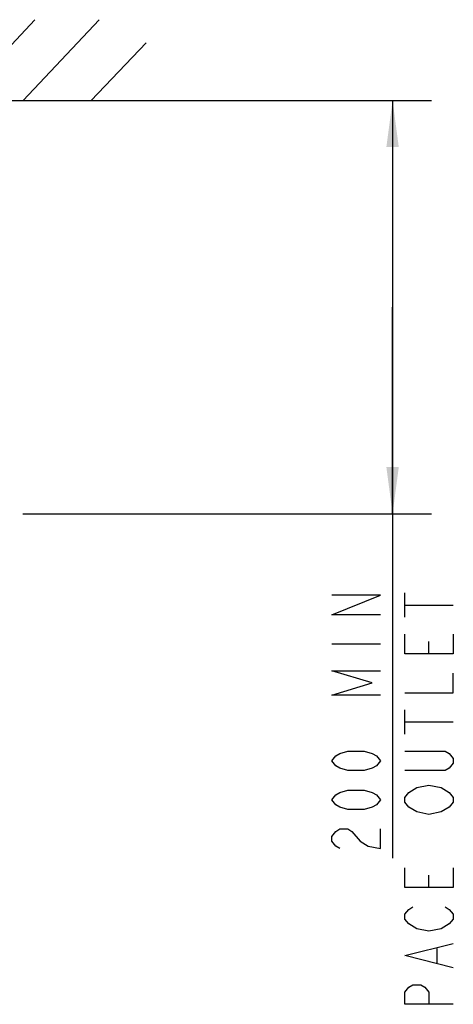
# Model space of a CAD drawing. Header units: inches. Extents: x 0 to 117, y 0 to 83.
# Tile 15 of 75: x 28 to 35, y 48 to 64. Entities that reach past the tile are written whole.
import ezdxf

# ---------------------------------------------------------------- set-up
doc = ezdxf.new("R2010")
doc.units = ezdxf.units.IN
doc.header["$LTSCALE"] = 6.431102
doc.header["$MEASUREMENT"] = 0
doc.layers.get('0').update_dxf_attribs({"linetype": 'CONTINUOUS'})
doc.styles.get("Standard").update_dxf_attribs({"font": 'txt', "width": 0.8})
doc.dimstyles.new('DIMSTYLE_1', dxfattribs={"dimtxt": 0.78125, "dimasz": 0.75, "dimexe": 0.18, "dimexo": 0.0625, "dimgap": 0.09, "dimtad": 1, "dimdec": 0, "dimzin": 4, "dimdsep": 46, "dimtxsty": 'STANDARD', "dimblk": '_FILLED', "dimblk1": '_FILLED', "dimblk2": '_FILLED', "dimcen": 0.09, "dimadec": 0, "dimazin": 0, "dimtfac": 1, "dimtdec": 0, "dimtofl": 0, "dimtmove": 0, "dimatfit": 3, "dimldrblk": '_FILLED', "dimfxl": 1, "dimtolj": 1, "dimtzin": 4, "dimarcsym": 0})

# ---------------------------------------------------------------- blocks, each defined once
blk = doc.blocks.new('_FILLED')
at = {"color": 0, "linetype": 'BYBLOCK'}
blk.add_solid([(0, 0), (-1, 0.133), (-1, -0.133)], dxfattribs=at)
blk = doc.blocks.new('*D1')
at = {"color": 7, "linetype": 'CONTINUOUS'}
for p, q in [((28.266, 62.277), (33.693, 62.277)), ((33.693, 62.277), (34.514, 62.277)), ((33.889, 62.277), (33.889, 58.96)), ((33.889, 55.644), (33.889, 58.96)), ((33.889, 58.96), (33.889, 50.118)), ((27.946, 55.644), (33.693, 55.644)), ((33.693, 55.644), (34.514, 55.644))]:
    blk.add_line(p, q, dxfattribs=at)
at = {"color": 7, "linetype": 'CONTINUOUS', "xscale": 0.75, "yscale": 0.75, "zscale": 0.75}
for p, rotation in [((33.889, 62.277), 90), ((33.889, 55.644), 270)]:
    blk.add_blockref('_FILLED', p, dxfattribs=dict(at, rotation=rotation))

msp = doc.modelspace()

# ---------------------------------------------------------------- linework, layer by layer
at = {"color": 7, "linetype": 'CONTINUOUS'}
for p, q in [((26.925, 62.277), (28.144, 63.572)), ((27.954, 62.277), (29.174, 63.572)), ((29.044, 62.277), (29.929, 63.199)), ((16.845, 62.274), (29.671, 62.276)), ((34.084, 53.985), (34.084, 54.376)), ((34.084, 54.18), (34.865, 54.18)), ((32.912, 53.555), (33.693, 53.555)), ((34.474, 53.399), (34.474, 53.594)), ((34.084, 52.11), (34.084, 52.501)), ((34.084, 52.305), (34.865, 52.305)), ((34.474, 49.649), (34.474, 49.844)), ((34.605, 48.438), (34.605, 48.672))]:
    msp.add_line(p, q, dxfattribs=at)
for points in [[(33.693, 54.024), (32.912, 54.024), (33.693, 54.337), (32.912, 54.337)], [(34.865, 53.712), (34.865, 53.399), (34.084, 53.399), (34.084, 53.712)], [(33.693, 52.735), (32.912, 52.735), (33.563, 52.93), (32.912, 53.126), (33.693, 53.126)], [(34.084, 52.774), (34.865, 52.774), (34.865, 53.087)], [(33.693, 51.68), (33.628, 51.602), (33.563, 51.563), (33.433, 51.524), (33.172, 51.524), (33.042, 51.563), (32.977, 51.602), (32.912, 51.68), (32.977, 51.758), (33.042, 51.797), (33.172, 51.837), (33.433, 51.837), (33.563, 51.797), (33.628, 51.758), (33.693, 51.68)], [(34.084, 51.837), (34.735, 51.837), (34.8, 51.797), (34.865, 51.719), (34.865, 51.641), (34.8, 51.563), (34.735, 51.524), (34.084, 51.524)], [(33.693, 51.055), (33.628, 50.977), (33.563, 50.938), (33.433, 50.899), (33.172, 50.899), (33.042, 50.938), (32.977, 50.977), (32.912, 51.055), (32.977, 51.133), (33.042, 51.172), (33.172, 51.212), (33.433, 51.212), (33.563, 51.172), (33.628, 51.133), (33.693, 51.055)], [(34.279, 50.86), (34.149, 50.938), (34.084, 51.016), (34.084, 51.094), (34.149, 51.172), (34.279, 51.251)], [(34.279, 51.251), (34.474, 51.29), (34.67, 51.251)], [(34.67, 51.251), (34.8, 51.172), (34.865, 51.094), (34.865, 51.016), (34.8, 50.938), (34.67, 50.86)], [(34.67, 50.86), (34.474, 50.821), (34.279, 50.86)], [(33.042, 50.274), (32.977, 50.313), (32.912, 50.391), (32.912, 50.469), (32.977, 50.547), (33.042, 50.587), (33.172, 50.587), (33.237, 50.547)], [(33.237, 50.547), (33.368, 50.391), (33.498, 50.313), (33.693, 50.274), (33.693, 50.587)], [(34.865, 49.962), (34.865, 49.649), (34.084, 49.649), (34.084, 49.962)], [(34.279, 48.985), (34.149, 49.063), (34.084, 49.141), (34.084, 49.219), (34.149, 49.297), (34.214, 49.337)], [(34.735, 49.337), (34.8, 49.297), (34.865, 49.219), (34.865, 49.141), (34.8, 49.063), (34.67, 48.985)], [(34.67, 48.985), (34.474, 48.946), (34.279, 48.985)], [(34.865, 48.36), (34.084, 48.555), (34.865, 48.751)], [(34.865, 47.774), (34.084, 47.774), (34.084, 47.969), (34.149, 48.047), (34.214, 48.087), (34.344, 48.087), (34.409, 48.047), (34.474, 47.969), (34.474, 47.774)]]:
    msp.add_lwpolyline(points, dxfattribs=at)

# ---------------------------------------------------------------- dimensions: what is measured, and where the dimension line sits
dim = msp.add_linear_dim(base=(33.889, 62.277), p1=(27.946, 55.644), p2=(28.266, 62.277), angle=90, text='200 MIN\\PAIR SPACE OUTLET', dimstyle='DIMSTYLE_1', dxfattribs=at)
dim.commit()
dim.dimension.update_dxf_attribs({"geometry": '*D1', "text_midpoint": (33.693, 50.118), "dimtype": 160})

doc.saveas('drawing.dxf')
